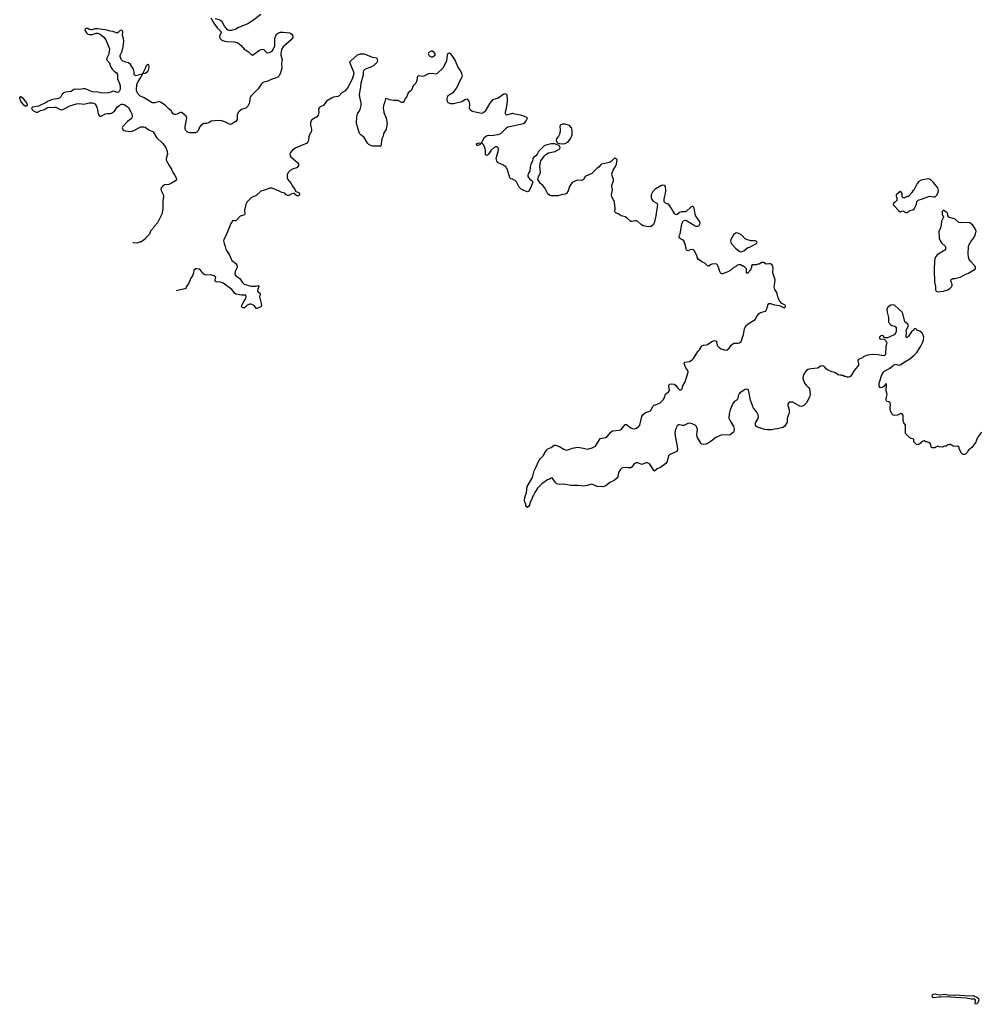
# Model space of a CAD drawing. Header units: inches. Extents: x 2354866 to 2448306, y 705012 to 877032.
# Tile 1 of 36: x 2382932 to 2396713, y 707209 to 721319. Entities that reach past the tile are written whole.
import ezdxf

# ---------------------------------------------------------------- set-up
doc = ezdxf.new("R2010")
doc.units = ezdxf.units.IN
doc.header["$MEASUREMENT"] = 0
for name, color, linetype in [('C3781', 7, 'Continuous'), ('C3782', 7, 'Continuous'), ('C3790', 7, 'Continuous'), ('C3791', 7, 'Continuous')]:
    doc.layers.add(name, color=color, linetype=linetype)

msp = doc.modelspace()

# ---------------------------------------------------------------- linework, layer by layer
at = {"layer": 'C3781', "color": 6, "elevation": 100}
for points in [[(2383160, 720000), (2383170, 719995), (2383190, 719996), (2383197, 720000)], [(2384052, 720000), (2384058, 719970), (2384070, 719944), (2384090, 719933), (2384161, 719970), (2384190, 719976), (2384230, 719975), (2384250, 719981), (2384276, 720000)], [(2384523, 720000), (2384540, 719970), (2384546, 719930), (2384539, 719910), (2384530, 719900), (2384478, 719862), (2384410, 719790), (2384402, 719770), (2384408, 719748), (2384430, 719729), (2384445, 719725), (2384530, 719718), (2384570, 719730), (2384670, 719784), (2384710, 719784), (2384730, 719778), (2384782, 719742), (2384846, 719710), (2384895, 719630), (2384981, 719550), (2385026, 719486), (2385045, 719430), (2385049, 719391), (2385029, 719330), (2385030, 719308), (2385072, 719230), (2385114, 719170), (2385129, 719130), (2385157, 719090), (2385175, 719050), (2385179, 719030), (2385165, 719010), (2385110, 718976), (2385070, 718958), (2385009, 718951), (2384978, 718930), (2384965, 718915), (2384957, 718890), (2384961, 718870), (2384990, 718815), (2384995, 718790), (2384984, 718710), (2384982, 718610), (2384968, 718530), (2384907, 718410), (2384856, 718350), (2384846, 718330), (2384809, 718290), (2384792, 718248), (2384735, 718190), (2384722, 718170), (2384670, 718131), (2384650, 718131), (2384610, 718118), (2384570, 718121), (2384560, 718126)], [(2386075, 720000), (2386064, 719990), (2386049, 719950), (2386049, 719890), (2386030, 719862), (2385970, 719823), (2385950, 719817), (2385870, 719856), (2385830, 719870), (2385770, 719874), (2385677, 719863), (2385641, 719839), (2385610, 719831), (2385570, 719831), (2385532, 719808), (2385510, 719778), (2385492, 719728), (2385471, 719709), (2385450, 719699), (2385370, 719699), (2385350, 719703), (2385330, 719711), (2385315, 719730), (2385304, 719750), (2385302, 719790), (2385328, 719910), (2385316, 719936), (2385263, 719983), (2385250, 719991), (2385230, 719991), (2385190, 719966), (2385170, 719960), (2385150, 719962), (2385132, 719972), (2385113, 720000)], [(2387217, 720000), (2387217, 719990), (2387209, 719950), (2387190, 719928), (2387118, 719882), (2387098, 719850), (2387099, 719810), (2387113, 719750), (2387114, 719730), (2387108, 719710), (2387076, 719650), (2387073, 719590), (2387063, 719570), (2387047, 719550), (2387030, 719540), (2386880, 719480), (2386842, 719450), (2386810, 719410), (2386803, 719390), (2386807, 719370), (2386816, 719356), (2386913, 719273), (2386926, 719250), (2386928, 719230), (2386910, 719203), (2386890, 719192), (2386850, 719184), (2386810, 719158), (2386779, 719130), (2386765, 719095), (2386764, 719050), (2386773, 719030), (2386821, 718970), (2386837, 718937), (2386875, 718890), (2386884, 718864), (2386937, 718837), (2386944, 718830), (2386944, 718810), (2386930, 718796), (2386910, 718793), (2386884, 718810), (2386870, 718829), (2386850, 718829), (2386830, 718824), (2386790, 718801), (2386770, 718799), (2386750, 718809), (2386735, 718830), (2386720, 718840), (2386690, 718845), (2386650, 718860), (2386550, 718906), (2386510, 718903), (2386470, 718885), (2386390, 718864), (2386320, 718800), (2386270, 718778), (2386241, 718759), (2386192, 718710), (2386174, 718670), (2386156, 718590), (2386161, 718530), (2386142, 718518), (2386090, 718505), (2386050, 718454), (2386030, 718435), (2386010, 718435), (2385990, 718442), (2385983, 718437), (2385960, 718400), (2385891, 718230), (2385858, 718170), (2385852, 718148), (2385861, 718110), (2385879, 718070), (2385885, 718030), (2385894, 718010), (2385932, 717952), (2385971, 717870), (2386026, 717830), (2386051, 717790), (2386051, 717770), (2386020, 717710), (2386017, 717677), (2386022, 717662), (2386031, 717650), (2386089, 717609), (2386120, 717560), (2386150, 717530), (2386250, 717499), (2386310, 717500), (2386348, 717508), (2386357, 717497), (2386344, 717456), (2386341, 717430), (2386350, 717415), (2386370, 717404), (2386378, 717390), (2386369, 717350), (2386394, 717254), (2386396, 717230), (2386391, 717210), (2386380, 717200), (2386330, 717179), (2386321, 717181), (2386297, 717217), (2386250, 717241), (2386230, 717242), (2386190, 717230), (2386156, 717190), (2386130, 717189), (2386113, 717210), (2386116, 717230), (2386172, 717330), (2386178, 717350), (2386171, 717371), (2386111, 717371), (2386028, 717388), (2386010, 717399), (2385992, 717430), (2385972, 717452), (2385850, 717543), (2385810, 717558), (2385750, 717564), (2385735, 717570), (2385733, 717590), (2385741, 717630), (2385717, 717650), (2385670, 717665), (2385610, 717659), (2385590, 717663), (2385570, 717673), (2385525, 717730), (2385503, 717743), (2385470, 717749), (2385450, 717749), (2385429, 717731), (2385423, 717690), (2385411, 717650), (2385387, 717613), (2385350, 717534), (2385316, 717490), (2385311, 717469), (2385298, 717462), (2385175, 717434)], [(2388149, 720000), (2388150, 719990), (2388182, 719910), (2388199, 719830), (2388182, 719750), (2388146, 719690), (2388139, 719650), (2388122, 719610), (2388110, 719506), (2387990, 719508), (2387970, 719512), (2387934, 719530), (2387917, 719550), (2387869, 719630), (2387819, 719670), (2387804, 719690), (2387761, 719830), (2387765, 719930), (2387772, 719970), (2387791, 720000)], [(2389592, 720000), (2389575, 719985), (2389550, 719977), (2389442, 720000)], [(2390000, 719973), (2389990, 719975), (2389910, 719949), (2389899, 719959), (2389893, 719970), (2389892, 719990), (2389895, 720000)], [(2390000, 719029), (2389993, 719033), (2389970, 719039), (2389955, 719055), (2389925, 719170), (2389899, 719210), (2389858, 719238), (2389790, 719266), (2389771, 719290), (2389762, 719330), (2389795, 719450), (2389795, 719470), (2389787, 719487), (2389770, 719497), (2389750, 719497), (2389730, 719490), (2389690, 719450), (2389650, 719393), (2389630, 719374), (2389610, 719382), (2389608, 719388), (2389607, 719450), (2389602, 719470), (2389582, 719522), (2389570, 719537), (2389550, 719549), (2389533, 719547), (2389531, 719530), (2389490, 719514), (2389479, 719530), (2389490, 719543), (2389510, 719553), (2389550, 719551), (2389590, 719630), (2389624, 719656), (2389650, 719666), (2389702, 719662), (2389752, 719668), (2389790, 719675), (2389829, 719690), (2389909, 719771), (2389930, 719782), (2390000, 719798)]]:
    msp.add_lwpolyline(points, dxfattribs=at)
at = {"layer": 'C3782', "color": 6, "elevation": 100}
for points in [[(2385670, 721348), (2385714, 721270), (2385764, 721204), (2385815, 721150), (2385820, 721130), (2385798, 721090), (2385794, 721070), (2385803, 721050), (2385828, 721028), (2385870, 721012), (2385907, 721007), (2386010, 721003), (2386057, 720990), (2386106, 720950), (2386150, 720898), (2386210, 720858), (2386250, 720821), (2386270, 720812), (2386370, 720884), (2386393, 720893), (2386410, 720896), (2386432, 720892), (2386469, 720850), (2386486, 720846), (2386512, 720850), (2386550, 720870), (2386566, 720890), (2386590, 720946), (2386591, 721049), (2386601, 721090), (2386614, 721110), (2386641, 721130), (2386670, 721140), (2386710, 721142), (2386802, 721130), (2386833, 721110), (2386846, 721090), (2386846, 721070), (2386825, 721030), (2386710, 720930), (2386686, 720890), (2386676, 720830), (2386677, 720810), (2386693, 720750), (2386684, 720690), (2386687, 720627), (2386670, 720556), (2386650, 720514), (2386630, 720495), (2386610, 720484), (2386536, 720464), (2386490, 720436), (2386430, 720422), (2386410, 720414), (2386398, 720402), (2386350, 720327), (2386250, 720230), (2386235, 720210), (2386229, 720190), (2386224, 720130), (2386201, 720079), (2386173, 720050), (2386110, 720030), (2386075, 720000)], [(2386390, 721394), (2386270, 721304), (2386200, 721260), (2386070, 721208), (2386030, 721183), (2385970, 721165), (2385930, 721165), (2385910, 721176), (2385867, 721227), (2385833, 721290), (2385810, 721308), (2385790, 721318), (2385732, 721332)], [(2385113, 720000), (2385106, 720010), (2385070, 720040), (2385015, 720095), (2384950, 720137), (2384930, 720145), (2384870, 720127), (2384829, 720129), (2384718, 720198), (2384656, 720230), (2384630, 720253), (2384610, 720290), (2384606, 720310), (2384609, 720390), (2384628, 720432), (2384670, 720490), (2384682, 720518), (2384692, 720532), (2384670, 720536), (2384590, 720514), (2384573, 720533), (2384572, 720570), (2384561, 720610), (2384519, 720679), (2384490, 720702), (2384434, 720714), (2384410, 720724), (2384385, 720750), (2384373, 720790), (2384373, 720810), (2384402, 720870), (2384416, 720930), (2384427, 721010), (2384421, 721050), (2384405, 721095), (2384411, 721150), (2384392, 721170), (2384370, 721165), (2384345, 721135), (2384330, 721126), (2384270, 721151), (2384230, 721156), (2384188, 721168), (2384050, 721188), (2384010, 721188), (2383970, 721174), (2383950, 721174), (2383930, 721179), (2383909, 721191), (2383886, 721194), (2383869, 721190), (2383864, 721170), (2383890, 721129), (2383910, 721114), (2383930, 721109), (2383969, 721109), (2384030, 721124), (2384050, 721124), (2384090, 721105), (2384134, 721074), (2384166, 721030), (2384215, 720915), (2384219, 720890), (2384205, 720815), (2384179, 720770), (2384178, 720750), (2384220, 720700), (2384234, 720650), (2384258, 720610), (2384284, 720584), (2384320, 720560), (2384336, 720536), (2384333, 720470), (2384363, 720403), (2384372, 720370), (2384370, 720318), (2384357, 720290), (2384350, 720283), (2384330, 720277), (2384290, 720292), (2384270, 720293), (2384210, 720270), (2384110, 720267), (2384050, 720279), (2383970, 720285), (2383910, 720315), (2383870, 720327), (2383847, 720327), (2383790, 720318), (2383730, 720324), (2383710, 720318), (2383668, 720292), (2383590, 720279), (2383565, 720270), (2383543, 720250), (2383524, 720216), (2383504, 720196), (2383470, 720185), (2383430, 720182), (2383390, 720173), (2383341, 720150), (2383299, 720121), (2383250, 720105), (2383202, 720078), (2383116, 720064), (2383103, 720050), (2383109, 720030), (2383130, 720014), (2383160, 720000)], [(2387791, 720000), (2387810, 720031), (2387828, 720090), (2387824, 720130), (2387805, 720210), (2387802, 720250), (2387820, 720350), (2387825, 720415), (2387861, 720530), (2387861, 720570), (2387866, 720590), (2387890, 720616), (2387970, 720645), (2388010, 720670), (2388053, 720710), (2388063, 720730), (2388061, 720750), (2388048, 720770), (2387990, 720776), (2387890, 720819), (2387870, 720824), (2387810, 720824), (2387770, 720810), (2387676, 720730), (2387661, 720710), (2387714, 720574), (2387719, 720550), (2387695, 720465), (2387634, 720346), (2387590, 720296), (2387551, 720270), (2387511, 720229), (2387490, 720217), (2387430, 720209), (2387403, 720197), (2387330, 720153), (2387288, 720092), (2387239, 720070), (2387223, 720057), (2387214, 720030), (2387217, 720000)], [(2389442, 720000), (2389424, 720004), (2389410, 720010), (2389390, 720027), (2389380, 720050), (2389382, 720110), (2389374, 720150), (2389350, 720181), (2389323, 720177), (2389270, 720141), (2389150, 720115), (2389110, 720112), (2389074, 720130), (2389065, 720145), (2389060, 720170), (2389060, 720190), (2389070, 720227), (2389090, 720245), (2389120, 720260), (2389154, 720286), (2389195, 720345), (2389233, 720430), (2389270, 720490), (2389277, 720510), (2389269, 720549), (2389249, 720589), (2389216, 720636), (2389170, 720749), (2389110, 720829), (2389090, 720842), (2389066, 720834), (2389058, 720810), (2389047, 720730), (2389001, 720630), (2388910, 720545), (2388890, 720539), (2388846, 720546), (2388790, 720545), (2388722, 720510), (2388707, 720507), (2388650, 720515), (2388634, 720506), (2388627, 720493), (2388622, 720450), (2388609, 720411), (2388569, 720371), (2388549, 720311), (2388540, 720300), (2388500, 720270), (2388480, 720220), (2388456, 720190), (2388441, 720150), (2388430, 720135), (2388410, 720133), (2388350, 720161), (2388290, 720161), (2388233, 720173), (2388190, 720188), (2388174, 720186), (2388161, 720130), (2388144, 720090), (2388140, 720050), (2388149, 720000)], [(2389895, 720000), (2389910, 720050), (2389923, 720150), (2389923, 720183), (2389917, 720237), (2389910, 720249), (2389890, 720255), (2389870, 720254), (2389790, 720193), (2389710, 720173), (2389670, 720124), (2389604, 720010), (2389592, 720000)], [(2383197, 720000), (2383230, 720018), (2383289, 720031), (2383330, 720062), (2383430, 720068), (2383450, 720068), (2383510, 720030), (2383530, 720027), (2383550, 720033), (2383650, 720087), (2383746, 720115), (2383790, 720118), (2383850, 720110), (2383930, 720129), (2383970, 720130), (2383990, 720125), (2384010, 720113), (2384028, 720090), (2384043, 720050), (2384052, 720000)], [(2384276, 720000), (2384290, 720010), (2384335, 720070), (2384357, 720090), (2384390, 720108), (2384410, 720109), (2384430, 720103), (2384470, 720080), (2384490, 720061), (2384523, 720000)]]:
    msp.add_lwpolyline(points, dxfattribs=at)
for points in [[(2388830, 720869), (2388796, 720850), (2388786, 720830), (2388796, 720810), (2388810, 720799), (2388830, 720788), (2388850, 720785), (2388884, 720810), (2388884, 720830), (2388873, 720850), (2388850, 720869)], [(2384704, 720544), (2384698, 720550), (2384737, 720623), (2384750, 720662), (2384770, 720682), (2384778, 720670), (2384781, 720650), (2384775, 720590), (2384766, 720570), (2384730, 720550)], [(2383010, 720081), (2382990, 720095), (2382948, 720150), (2382933, 720190), (2382932, 720208), (2382942, 720218), (2382950, 720218), (2382970, 720204), (2383030, 720130), (2383040, 720100), (2383039, 720090), (2383030, 720081)]]:
    msp.add_lwpolyline(points, close=True, dxfattribs=at)
at = {"layer": 'C3790', "color": 6, "elevation": 100}
msp.add_lwpolyline([(2396110, 707347), (2396190, 707354), (2396250, 707341), (2396330, 707344), (2396550, 707330), (2396595, 707335), (2396650, 707311), (2396673, 707290), (2396676, 707270), (2396665, 707230), (2396650, 707215), (2396630, 707209), (2396622, 707230), (2396629, 707250), (2396629, 707270), (2396622, 707282), (2396610, 707289), (2396596, 707284), (2396570, 707284), (2396498, 707298), (2396270, 707310), (2396250, 707316), (2396130, 707310), (2396110, 707313), (2396030, 707303), (2396014, 707310), (2396009, 707330), (2396019, 707350), (2396050, 707359)], close=True, dxfattribs=at)
at = {"layer": 'C3791', "color": 6, "elevation": 100}
for points in [[(2390000, 719798), (2390150, 719832), (2390170, 719846), (2390191, 719870), (2390209, 719910), (2390199, 719919), (2390172, 719932), (2390110, 719953), (2390010, 719972), (2390000, 719973)], [(2396714, 715406), (2396671, 715350), (2396651, 715310), (2396635, 715265), (2396578, 715190), (2396531, 715150), (2396510, 715118), (2396490, 715098), (2396470, 715088), (2396450, 715088), (2396430, 715106), (2396398, 715170), (2396395, 715195), (2396370, 715208), (2396330, 715204), (2396310, 715209), (2396284, 715224), (2396270, 715238), (2396252, 715228), (2396230, 715226), (2396210, 715206), (2396190, 715206), (2396150, 715195), (2396110, 715198), (2396090, 715206), (2396054, 715190), (2396054, 715186), (2396010, 715182), (2395995, 715195), (2395989, 715230), (2395976, 715256), (2395932, 715268), (2395908, 715268), (2395902, 715282), (2395890, 715286), (2395854, 715270), (2395842, 715250), (2395814, 715226), (2395786, 715230), (2395746, 715270), (2395746, 715310), (2395710, 715318), (2395690, 715328), (2395625, 715390), (2395628, 715508), (2395601, 715541), (2395595, 715575), (2395595, 715650), (2395590, 715657), (2395577, 715670), (2395566, 715674), (2395550, 715672), (2395510, 715652), (2395468, 715648), (2395452, 715652), (2395429, 715670), (2395412, 715712), (2395406, 715746), (2395412, 715810), (2395409, 715829), (2395390, 715841), (2395358, 715850), (2395349, 715869), (2395349, 715890), (2395361, 715930), (2395362, 715950), (2395349, 716010), (2395354, 716090), (2395350, 716106), (2395337, 716083), (2395330, 716082), (2395310, 716059), (2395290, 716049), (2395270, 716042), (2395249, 716069), (2395250, 716110), (2395289, 716230), (2395310, 716266), (2395330, 716286), (2395398, 716322), (2395455, 716370), (2395490, 716385), (2395528, 716368), (2395550, 716374), (2395630, 716427), (2395690, 716459), (2395752, 716510), (2395790, 716550), (2395852, 716650), (2395872, 716690), (2395885, 716730), (2395889, 716770), (2395877, 716810), (2395866, 716826), (2395830, 716855), (2395790, 716868), (2395778, 716890), (2395770, 716895), (2395750, 716888), (2395744, 716876), (2395713, 716847), (2395670, 716784), (2395650, 716764), (2395644, 716764), (2395638, 716770), (2395635, 716790), (2395639, 716830), (2395637, 716870), (2395669, 716930), (2395658, 716958), (2395634, 716974), (2395618, 716990), (2395589, 717110), (2395579, 717130), (2395470, 717229), (2395450, 717233), (2395414, 717230), (2395377, 717203), (2395361, 717170), (2395363, 717130), (2395385, 717050), (2395381, 716990), (2395391, 716970), (2395410, 716951), (2395430, 716938), (2395470, 716925), (2395491, 716911), (2395491, 716850), (2395472, 716810), (2395391, 716769), (2395370, 716762), (2395342, 716762), (2395327, 716767), (2395306, 716790), (2395290, 716795), (2395274, 716790), (2395254, 716770), (2395254, 716750), (2395264, 716744), (2395322, 716742), (2395341, 716721), (2395358, 716690), (2395356, 716670), (2395343, 716637), (2395341, 716530), (2395331, 716509), (2395310, 716504), (2395235, 716515), (2395150, 716519), (2395088, 716512), (2395030, 716493), (2395010, 716475), (2394964, 716456), (2394950, 716446), (2394942, 716430), (2394952, 716390), (2394951, 716370), (2394941, 716350), (2394891, 716290), (2394842, 716210), (2394830, 716202), (2394810, 716198), (2394790, 716198), (2394770, 716208), (2394750, 716208), (2394730, 716218), (2394710, 716218), (2394690, 716228), (2394670, 716226), (2394620, 716260), (2394598, 716270), (2394570, 716275), (2394510, 716302), (2394493, 716313), (2394465, 716345), (2394450, 716356), (2394430, 716361), (2394410, 716353), (2394370, 716326), (2394270, 716318), (2394230, 716305), (2394210, 716293), (2394189, 716270), (2394166, 716230), (2394158, 716210), (2394157, 716177), (2394180, 716110), (2394201, 716081), (2394236, 716050), (2394250, 716030), (2394258, 715950), (2394252, 715910), (2394207, 715830), (2394171, 715790), (2394150, 715779), (2394130, 715776), (2394110, 715783), (2394010, 715836), (2393970, 715839), (2393950, 715824), (2393941, 715810), (2393939, 715790), (2393958, 715730), (2393960, 715700), (2393956, 715670), (2393933, 715610), (2393931, 715550), (2393891, 715489), (2393870, 715473), (2393850, 715472), (2393790, 715455), (2393750, 715453), (2393710, 715443), (2393650, 715442), (2393610, 715446), (2393554, 715466), (2393528, 715470), (2393490, 715490), (2393476, 715510), (2393476, 715530), (2393482, 715550), (2393515, 715605), (2393518, 715630), (2393515, 715655), (2393496, 715696), (2393450, 715750), (2393405, 715865), (2393381, 715990), (2393370, 716019), (2393350, 716025), (2393330, 716019), (2393251, 715970), (2393242, 715958), (2393228, 715930), (2393224, 715890), (2393215, 715870), (2393170, 715845), (2393150, 715821), (2393113, 715727), (2393098, 715670), (2393096, 715610), (2393112, 715570), (2393163, 715490), (2393171, 715449), (2393165, 715415), (2393158, 715402), (2393112, 715370), (2393090, 715365), (2393010, 715371), (2392970, 715361), (2392908, 715332), (2392842, 715278), (2392799, 715250), (2392770, 715238), (2392730, 715232), (2392710, 715238), (2392695, 715250), (2392640, 715340), (2392634, 715370), (2392644, 715450), (2392630, 715488), (2392610, 715509), (2392570, 715527), (2392530, 715535), (2392507, 715533), (2392450, 715502), (2392430, 715502), (2392390, 715515), (2392370, 715512), (2392350, 715492), (2392343, 715477), (2392330, 715445), (2392323, 715403), (2392327, 715350), (2392356, 715210), (2392358, 715162), (2392350, 715130), (2392247, 715090), (2392230, 715070), (2392210, 714989), (2392190, 714957), (2392116, 714904), (2392070, 714884), (2392030, 714848), (2392019, 714859), (2391962, 714950), (2391931, 714971), (2391905, 714970), (2391850, 714947), (2391790, 714967), (2391770, 714970), (2391755, 714965), (2391732, 714948), (2391710, 714910), (2391690, 714898), (2391650, 714895), (2391590, 714904), (2391561, 714890), (2391538, 714870), (2391514, 714830), (2391504, 714770), (2391492, 714748), (2391450, 714716), (2391390, 714686), (2391330, 714639), (2391290, 714624), (2391210, 714629), (2391130, 714661), (2391110, 714660), (2391070, 714646), (2391010, 714635), (2390930, 714645), (2390830, 714644), (2390730, 714661), (2390670, 714656), (2390629, 714670), (2390604, 714690), (2390570, 714748), (2390550, 714749), (2390526, 714734), (2390497, 714723), (2390413, 714667), (2390353, 714607), (2390314, 714546), (2390296, 714504), (2390285, 714490), (2390270, 714446), (2390244, 714396), (2390240, 714360), (2390230, 714346), (2390218, 714342), (2390214, 714330), (2390206, 714330), (2390202, 714342), (2390186, 714350), (2390186, 714370), (2390169, 714409), (2390165, 714430), (2390170, 714474), (2390195, 714545), (2390207, 714630), (2390281, 714759), (2390305, 714855), (2390333, 714910), (2390365, 714990), (2390390, 715027), (2390434, 715070), (2390481, 715150), (2390499, 715170), (2390550, 715190), (2390590, 715221), (2390610, 715224), (2390670, 715205), (2390730, 715166), (2390770, 715152), (2390790, 715156), (2390850, 715181), (2390930, 715191), (2391010, 715181), (2391067, 715167), (2391090, 715169), (2391136, 715184), (2391182, 715210), (2391250, 715316), (2391327, 715333), (2391350, 715345), (2391402, 715410), (2391430, 715429), (2391530, 715439), (2391550, 715448), (2391610, 715519), (2391630, 715517), (2391690, 715471), (2391710, 715462), (2391743, 715457), (2391770, 715465), (2391807, 715493), (2391819, 715510), (2391847, 715633), (2391864, 715656), (2391902, 715690), (2391950, 715704), (2391970, 715715), (2392004, 715776), (2392025, 715795), (2392070, 715810), (2392109, 715830), (2392156, 715870), (2392177, 715910), (2392184, 715950), (2392230, 715984), (2392240, 716000), (2392243, 716010), (2392233, 716070), (2392244, 716096), (2392277, 716103), (2392310, 716095), (2392330, 716080), (2392370, 716032), (2392390, 716017), (2392410, 716014), (2392427, 716030), (2392436, 716070), (2392471, 716129), (2392510, 716270), (2392505, 716290), (2392480, 716330), (2392463, 716370), (2392455, 716390), (2392458, 716410), (2392530, 716419), (2392570, 716446), (2392590, 716466), (2392650, 716565), (2392674, 716590), (2392710, 716646), (2392730, 716655), (2392770, 716659), (2392790, 716666), (2392850, 716706), (2392890, 716721), (2392918, 716710), (2392928, 716650), (2392959, 716619), (2392983, 716603), (2393030, 716587), (2393050, 716584), (2393070, 716587), (2393098, 716610), (2393130, 716655), (2393150, 716675), (2393170, 716683), (2393230, 716684), (2393250, 716690), (2393273, 716707), (2393307, 716810), (2393317, 716890), (2393337, 716930), (2393370, 716961), (2393470, 717021), (2393503, 717077), (2393530, 717110), (2393550, 717121), (2393619, 717141), (2393630, 717152), (2393645, 717190), (2393654, 717230), (2393668, 717250), (2393690, 717251), (2393750, 717235), (2393823, 717223), (2393890, 717191), (2393902, 717198), (2393909, 717210), (2393902, 717230), (2393854, 717254), (2393827, 717287), (2393804, 717330), (2393782, 717410), (2393753, 717453), (2393743, 717490), (2393755, 717550), (2393757, 717590), (2393726, 717690), (2393729, 717769), (2393726, 717786), (2393710, 717809), (2393690, 717819), (2393670, 717821), (2393630, 717815), (2393590, 717838), (2393570, 717838), (2393530, 717818), (2393510, 717818), (2393490, 717808), (2393430, 717806), (2393422, 717790), (2393422, 717770), (2393410, 717746), (2393402, 717730), (2393385, 717715), (2393370, 717686), (2393348, 717688), (2393346, 717750), (2393310, 717786), (2393290, 717786), (2393267, 717807), (2393233, 717807), (2393210, 717798), (2393190, 717778), (2393150, 717758), (2393122, 717730), (2393090, 717709), (2393010, 717679), (2392990, 717679), (2392970, 717698), (2392942, 717782), (2392928, 717810), (2392910, 717819), (2392850, 717815), (2392830, 717808), (2392810, 717789), (2392790, 717794), (2392750, 717830), (2392709, 717850), (2392661, 717881), (2392642, 717910), (2392639, 717930), (2392599, 718010), (2392590, 718019), (2392570, 718024), (2392539, 718021), (2392510, 718009), (2392490, 718015), (2392481, 718041), (2392475, 718090), (2392449, 718149), (2392430, 718165), (2392400, 718180), (2392390, 718190), (2392385, 718210), (2392388, 718232), (2392399, 718250), (2392422, 718390), (2392435, 718425), (2392445, 718435), (2392470, 718445), (2392490, 718441), (2392610, 718365), (2392630, 718360), (2392650, 718360), (2392670, 718370), (2392681, 718390), (2392682, 718410), (2392673, 718430), (2392624, 718504), (2392614, 718534), (2392598, 718618), (2392590, 718637), (2392581, 718641), (2392570, 718643), (2392550, 718631), (2392490, 718576), (2392470, 718565), (2392410, 718566), (2392390, 718557), (2392350, 718524), (2392330, 718529), (2392319, 718539), (2392250, 718654), (2392230, 718674), (2392188, 718690), (2392169, 718710), (2392166, 718750), (2392185, 718830), (2392190, 718870), (2392187, 718927), (2392170, 718945), (2392150, 718947), (2392130, 718941), (2392040, 718890), (2392004, 718856), (2391982, 718810), (2391980, 718770), (2391990, 718744), (2392010, 718720), (2392065, 718690), (2392071, 718670), (2392050, 718510), (2392030, 718422), (2392014, 718386), (2391983, 718357), (2391950, 718349), (2391867, 718367), (2391841, 718381), (2391790, 718425), (2391770, 718435), (2391750, 718436), (2391710, 718427), (2391690, 718429), (2391644, 718470), (2391610, 718492), (2391550, 718508), (2391510, 718535), (2391471, 718551), (2391461, 718570), (2391467, 718610), (2391458, 718710), (2391419, 718779), (2391413, 718810), (2391428, 718888), (2391416, 718930), (2391418, 718950), (2391441, 719010), (2391440, 719030), (2391421, 719081), (2391420, 719110), (2391438, 719162), (2391470, 719215), (2391483, 719250), (2391494, 719310), (2391472, 719332), (2391450, 719329), (2391411, 719290), (2391385, 719275), (2391270, 719247), (2391250, 719230), (2391234, 719206), (2391207, 719190), (2391130, 719117), (2391038, 719070), (2391010, 719029), (2390999, 719021), (2390990, 719017), (2390930, 719021), (2390910, 719016), (2390858, 718990), (2390850, 718984), (2390813, 718927), (2390793, 718867), (2390770, 718827), (2390750, 718818), (2390710, 718815), (2390650, 718794), (2390550, 718795), (2390530, 718801), (2390503, 718823), (2390458, 718910), (2390430, 718941), (2390394, 718970), (2390358, 719030), (2390369, 719070), (2390396, 719124), (2390387, 719227), (2390389, 719251), (2390403, 719297), (2390451, 719370), (2390470, 719389), (2390510, 719410), (2390608, 719432), (2390675, 719470), (2390679, 719490), (2390669, 719509), (2390657, 719517), (2390599, 719539), (2390550, 719539), (2390470, 719521), (2390450, 719510), (2390384, 719450), (2390367, 719430), (2390347, 719390), (2390331, 719370), (2390296, 719344), (2390288, 719330), (2390280, 719290), (2390258, 719250), (2390246, 719210), (2390241, 719150), (2390228, 719130), (2390215, 719090), (2390216, 719070), (2390238, 719038), (2390278, 719010), (2390287, 718990), (2390250, 718895), (2390230, 718864), (2390210, 718854), (2390158, 718870), (2390119, 718890), (2390090, 718921), (2390050, 718995), (2390033, 719013), (2390000, 719029)]]:
    msp.add_lwpolyline(points, dxfattribs=at)
for points in [[(2390750, 719822), (2390710, 719822), (2390686, 719814), (2390679, 719801), (2390675, 719790), (2390679, 719739), (2390671, 719689), (2390655, 719650), (2390627, 719610), (2390622, 719590), (2390628, 719568), (2390637, 719557), (2390663, 719543), (2390710, 719538), (2390750, 719546), (2390793, 719567), (2390830, 719621), (2390850, 719670), (2390848, 719730), (2390838, 719770), (2390810, 719801)], [(2395950, 719038), (2395850, 719018), (2395819, 719001), (2395794, 718970), (2395744, 718876), (2395730, 718866), (2395717, 718843), (2395702, 718830), (2395694, 718810), (2395670, 718786), (2395650, 718786), (2395612, 718768), (2395587, 718767), (2395578, 718790), (2395578, 718830), (2395566, 718850), (2395550, 718855), (2395494, 718810), (2395494, 718790), (2395502, 718770), (2395502, 718730), (2395477, 718703), (2395454, 718690), (2395452, 718670), (2395462, 718650), (2395530, 718578), (2395550, 718566), (2395590, 718578), (2395630, 718557), (2395650, 718556), (2395670, 718566), (2395690, 718585), (2395730, 718596), (2395750, 718611), (2395784, 718670), (2395788, 718712), (2395807, 718733), (2395870, 718751), (2395970, 718790), (2396030, 718781), (2396050, 718783), (2396074, 718806), (2396094, 718846), (2396099, 718870), (2396097, 718890), (2396090, 718909), (2396030, 718986), (2395990, 719022), (2395970, 719035)], [(2396170, 718588), (2396152, 718570), (2396151, 718530), (2396172, 718490), (2396141, 718430), (2396131, 718350), (2396126, 718330), (2396106, 718290), (2396106, 718250), (2396111, 718230), (2396111, 718190), (2396127, 718147), (2396143, 718123), (2396202, 718070), (2396202, 718030), (2396190, 718018), (2396082, 717950), (2396051, 717910), (2396043, 717870), (2396036, 717730), (2396042, 717558), (2396055, 717495), (2396058, 717450), (2396065, 717430), (2396090, 717418), (2396170, 717428), (2396235, 717450), (2396269, 717470), (2396284, 717490), (2396294, 717510), (2396294, 717530), (2396280, 717560), (2396278, 717590), (2396290, 717602), (2396310, 717611), (2396332, 717612), (2396409, 717631), (2396482, 717670), (2396530, 717688), (2396629, 717750), (2396629, 717770), (2396621, 717790), (2396557, 717857), (2396541, 717881), (2396530, 717918), (2396526, 717966), (2396528, 718070), (2396532, 718088), (2396556, 718130), (2396600, 718190), (2396618, 718222), (2396630, 718250), (2396637, 718290), (2396623, 718323), (2396590, 718373), (2396550, 718409), (2396430, 718415), (2396410, 718409), (2396390, 718415), (2396339, 718459), (2396248, 718490), (2396235, 718510), (2396234, 718530), (2396222, 718550)], [(2393210, 718264), (2393190, 718259), (2393163, 718237), (2393124, 718170), (2393119, 718150), (2393126, 718110), (2393190, 718045), (2393243, 718003), (2393270, 717994), (2393310, 718007), (2393367, 718053), (2393390, 718061), (2393489, 718110), (2393502, 718130), (2393490, 718142), (2393470, 718149), (2393410, 718149), (2393350, 718169), (2393330, 718181), (2393281, 718230), (2393250, 718252)]]:
    msp.add_lwpolyline(points, close=True, dxfattribs=at)

doc.saveas('drawing.dxf')
